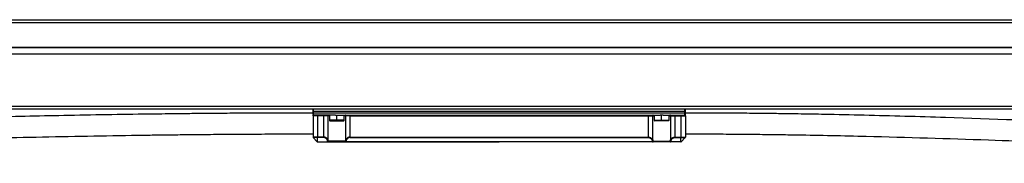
# Model space of a CAD drawing. Header units: millimetres. Extents: x -531 to 2300, y 404 to 998.
# Tile 21 of 27: x 1639 to 1969, y 692 to 740. Entities that reach past the tile are written whole.
import ezdxf

# ---------------------------------------------------------------- set-up
doc = ezdxf.new("R2010")
doc.units = ezdxf.units.MM

# ---------------------------------------------------------------- blocks, each defined once
blk = doc.blocks.new('Drawing View6')
at = {"color": 7, "linetype": 'Continuous', "lineweight": 25}
for p, q in [((-554.3, 33.91), (440.7, 33.91)), ((-551.8, 33.9), (438.2, 33.9)), ((438.2, 32.9), (-551.8, 32.9)), ((-551.8, 24.7), (438.2, 24.7)), ((438.2, 24.5), (-551.8, 24.5)), ((-551.8, 22.5), (438.2, 22.5)), ((438.2, 22.3), (-551.8, 22.3)), ((-551.8, 4.9), (438.2, 4.9)), ((307.75, 3.9), (-421.35, 3.9)), ((-119.3, 3.1), (-119.3, 3.7)), ((-119.1, 3.1), (-119.1, 3.9)), ((5.5, 3.1), (5.5, 3.9)), ((5.7, 3.1), (5.7, 3.7)), ((-119.3, 2.7), (-119.3, 3.1)), ((-119.1, 3.1), (-119.3, 3.1)), ((-119.3, 2.1), (-119.3, 2.7)), ((-119.1, 2.7), (-119.3, 2.7)), ((-119.3, 2.13), (-119.3, 1.75)), ((-117.8, 1.7), (-119.3, 1.7)), ((-119.3, 1.7), (-119.3, -5.52)), ((5.5, 3.1), (-119.1, 3.1)), ((-119.1, 2.7), (-119.1, 3.1)), ((-119.1, 1.9), (-119.1, 2.7)), ((-119.1, 2.7), (5.5, 2.7)), ((-111.8, 1.9), (-119.1, 1.9)), ((-117.8, 1.7), (-117.8, 1.9)), ((-115.73, 1.7), (-117.8, 1.7)), ((-117.8, 1.7), (-117.8, -5.52)), ((-115.73, 1.7), (-115.73, 1.9)), ((-114.28, 1.7), (-115.73, 1.7)), ((-115.73, 1.7), (-115.73, -5.52)), ((-114.28, 1.7), (-114.28, -6.46)), ((-113.8, 1.7), (-114.28, 1.7)), ((-113.8, 1.9), (-113.8, 0.2)), ((-111.3, 0.2), (-113.8, 0.2)), ((-113.6, 0), (-111.3, 0)), ((-111.8, 1.9), (-111.3, 1.9)), ((-111.3, 0.2), (-111.3, 1.9)), ((-111.3, 1.9), (-110.8, 1.9)), ((-111.3, 0), (-111.3, 0.2)), ((-108.8, 0.2), (-111.3, 0.2)), ((-111.3, 0), (-109, 0)), ((-110.8, 1.9), (-2.8, 1.9)), ((-108.8, 0.2), (-108.8, 1.9)), ((-108.32, 1.7), (-108.8, 1.7)), ((-106.87, 1.7), (-108.32, 1.7)), ((-108.32, -6.46), (-108.32, 1.7)), ((-106.87, 1.7), (-106.87, 1.9)), ((-106.87, 1.7), (-6.73, 1.7)), ((-106.87, -5.52), (-106.87, 1.7)), ((-6.73, 1.7), (-6.73, 1.9)), ((-6.73, 1.7), (-5.28, 1.7)), ((-6.73, -5.52), (-6.73, 1.7)), ((-5.28, -6.46), (-5.28, 1.7)), ((-5.28, 1.7), (-4.8, 1.7)), ((-4.8, 1.9), (-4.8, 0.2)), ((-4.8, 0.2), (-2.3, 0.2)), ((-2.3, 0), (-4.6, 0)), ((-2.3, 1.9), (-2.8, 1.9)), ((-1.8, 1.9), (-2.3, 1.9)), ((-2.3, 0.2), (-2.3, 1.9)), ((-2.3, 0), (-2.3, 0.2)), ((-2.3, 0.2), (0.2, 0.2)), ((0, 0), (-2.3, 0)), ((-1.8, 1.9), (5.5, 1.9)), ((0.2, 0.2), (0.2, 1.9)), ((0.2, 1.7), (0.68, 1.7)), ((0.68, 1.7), (2.13, 1.7)), ((0.68, 1.7), (0.68, -6.46)), ((2.13, 1.7), (2.13, 1.9)), ((2.13, 1.7), (4.2, 1.7)), ((2.13, 1.7), (2.13, -5.52)), ((4.2, 1.7), (4.2, 1.9)), ((4.2, 1.7), (5.7, 1.7)), ((4.2, 1.7), (4.2, -5.52)), ((5.5, 2.7), (5.5, 3.1)), ((5.5, 3.1), (5.7, 3.1)), ((5.5, 2.7), (5.7, 2.7)), ((5.5, 1.9), (5.5, 2.7)), ((5.7, 2.7), (5.7, 3.1)), ((5.7, 2.1), (5.7, 2.7)), ((5.7, 1.73), (5.7, 2.07)), ((5.7, 1.7), (5.7, -5.52)), ((-117.8, -5.52), (-119.3, -5.52)), ((-117.8, -5.66), (-119.24, -5.66)), ((-117.86, -7.04), (-119.24, -5.66)), ((-115.73, -5.52), (-117.8, -5.52)), ((-115.73, -5.66), (-117.8, -5.66)), ((-117.8, -7.04), (-117.8, -5.66)), ((-115.73, -5.52), (-115.73, -5.66)), ((-106.87, -5.52), (-106.87, -5.66)), ((-106.87, -5.52), (-6.73, -5.52)), ((-106.87, -5.66), (-6.73, -5.66)), ((-6.73, -5.52), (-6.73, -5.66)), ((2.13, -5.52), (2.13, -5.66)), ((2.13, -5.52), (4.2, -5.52)), ((2.13, -5.66), (4.2, -5.66)), ((4.2, -5.52), (5.7, -5.52)), ((4.2, -5.66), (5.64, -5.66)), ((4.2, -7.04), (4.2, -5.66)), ((4.26, -7.04), (5.64, -5.66)), ((-117.8, -7.04), (-114.32, -7.04)), ((-117.72, -7.1), (-114.32, -7.1)), ((-114.32, -7.1), (-114.32, -7.04)), ((-114.32, -7.1), (-108.28, -7.1)), ((-108.46, -6.9), (-114.14, -6.9)), ((-108.28, -7.04), (-56.8, -7.04)), ((-108.28, -7.04), (-108.28, -7.1)), ((-5.32, -7.1), (-108.28, -7.1)), ((-5.32, -7.04), (-56.8, -7.04)), ((-5.32, -7.04), (-5.32, -7.1)), ((0.72, -7.1), (-5.32, -7.1)), ((-5.14, -6.9), (0.54, -6.9)), ((4.2, -7.04), (0.72, -7.04)), ((0.72, -7.1), (0.72, -7.04)), ((4.12, -7.1), (0.72, -7.1))]:
    blk.add_line(p, q, dxfattribs=at)
at = {"color": 7, "linetype": 'Continuous', "lineweight": 25, "flags": 128}
for points in [[(-117.8, -5.52), (-117.8, -5.54), (-117.8, -5.56), (-117.8, -5.58), (-117.8, -5.59), (-117.8, -5.61), (-117.8, -5.63), (-117.8, -5.64), (-117.8, -5.66)], [(4.2, -5.52), (4.2, -5.54), (4.2, -5.56), (4.2, -5.58), (4.2, -5.59), (4.2, -5.61), (4.2, -5.63), (4.2, -5.64), (4.2, -5.66)]]:
    blk.add_lwpolyline(points, dxfattribs=at)
at = {"color": 7, "linetype": 'Continuous', "lineweight": 25}
for centre, radius, start, end in [((-119.1, 3.7), 0.2, 90, 180), ((5.5, 3.7), 0.2, 0, 90), ((-119.1, 2.1), 0.2, 180, 270), ((-114.09, 1.7), 0.196, 91.1196, 181.0775), ((-113.6, 0.2), 0.2, 180, 270), ((-109, 0.2), 0.2, 270, 0), ((-108.51, 1.7), 0.196, 358.9225, 88.8804), ((-5.09, 1.7), 0.196, 91.1196, 181.0775), ((-4.6, 0.2), 0.2, 180, 270), ((0, 0.2), 0.2, 270, 0), ((0.49, 1.7), 0.196, 358.9225, 88.8804), ((5.5, 2.1), 0.2, 270, 0), ((-119.1, -5.52), 0.2, 180, 225), ((-114.49, -6.38), 0.226, 274.4185, 338.195), ((-108.11, -6.38), 0.226, 201.805, 265.5814), ((-5.49, -6.38), 0.226, 274.4186, 338.195), ((0.89, -6.38), 0.226, 201.805, 265.5815), ((5.5, -5.52), 0.2, 315, 0), ((-114.36, -6.79), 0.253, 280.4738, 334.9172), ((-114.33, -6.91), 0.192, 272.6978, 2.4319), ((-108.24, -6.79), 0.253, 205.0857, 259.5276), ((-108.27, -6.91), 0.192, 177.566, 267.3383), ((-5.36, -6.79), 0.253, 280.4724, 334.9143), ((-5.33, -6.91), 0.192, 272.6617, 2.434), ((0.76, -6.79), 0.253, 205.0828, 259.5262), ((0.73, -6.91), 0.192, 177.5681, 267.3022)]:
    blk.add_arc(centre, radius, start, end, dxfattribs=at)
for points, knots in [([(-119.3, 2.59), (-122.59, 2.59), (-128.87, 2.58), (-137.87, 2.55), (-145.99, 2.5), (-153.24, 2.44), (-159.63, 2.38), (-165.15, 2.32), (-170, 2.26), (-177.7, 2.16), (-188.67, 1.99), (-206.8, 1.67), (-228.89, 1.19), (-261.55, 0.36), (-300.95, -0.82), (-344.78, -2.28), (-386.34, -3.66), (-416.42, -4.66), (-433.44, -5.15), (-437.35, -5.26)], [0, 0, 0, 0, 0.030923, 0.059116, 0.084584, 0.107331, 0.127361, 0.144674, 0.159306, 0.173054, 0.217179, 0.262564, 0.344015, 0.42547, 0.570932, 0.716394, 0.839808, 0.963207, 1, 1, 1, 1]), ([(-119.3, 2.1), (-119.3, 2.09), (-119.3, 2.07), (-119.3, 2.04), (-119.29, 2.01), (-119.27, 1.97), (-119.25, 1.93), (-119.2, 1.88), (-119.16, 1.86), (-119.12, 1.84)], [0, 0, 0, 0, 0.131878, 0.24998, 0.358487, 0.463856, 0.574018, 0.696565, 1, 1, 1, 1]), ([(-119.3, 2.03), (-119.3, 2.02), (-119.3, 2.02), (-119.3, 2), (-119.3, 1.98), (-119.29, 1.94), (-119.29, 1.88), (-119.29, 1.8), (-119.28, 1.73), (-119.28, 1.69)], [0, 0, 0, 0, 0.077599, 0.15695, 0.245505, 0.351671, 0.48179, 0.636999, 1, 1, 1, 1]), ([(-119.3, 1.7), (-119.28, 1.75), (-119.26, 1.85), (-119.15, 1.89), (-119.1, 1.9)], [0, 0, 0, 0, 0.578362, 1, 1, 1, 1]), ([(-119.13, 1.88), (-119.14, 1.89), (-119.18, 1.91), (-119.21, 1.94), (-119.22, 1.94), (-119.23, 1.95)], [0, 0, 0, 0, 0.2648471, 0.6129003, 1, 1, 1, 1]), ([(5.7, 1.7), (5.68, 1.75), (5.66, 1.85), (5.55, 1.89), (5.5, 1.9)], [0, 0, 0, 0, 0.578362, 1, 1, 1, 1]), ([(5.52, 1.84), (5.56, 1.86), (5.6, 1.88), (5.65, 1.93), (5.67, 1.97), (5.69, 2.01), (5.7, 2.04), (5.7, 2.07), (5.7, 2.09), (5.7, 2.1)], [0, 0, 0, 0, 0.303435, 0.425982, 0.536144, 0.641513, 0.75002, 0.868122, 1, 1, 1, 1]), ([(5.63, 1.95), (5.62, 1.94), (5.61, 1.94), (5.58, 1.91), (5.54, 1.89), (5.53, 1.88)], [0, 0, 0, 0, 0.3871, 0.735153, 1, 1, 1, 1]), ([(5.68, 1.69), (5.68, 1.73), (5.69, 1.8), (5.69, 1.88), (5.69, 1.94), (5.7, 1.98), (5.7, 2), (5.7, 2.02), (5.7, 2.02), (5.7, 2.03)], [0, 0, 0, 0, 0.363001, 0.51821, 0.648329, 0.754495, 0.84305, 0.922401, 1, 1, 1, 1]), ([(323.75, -7.28), (323.67, -7.28), (319.67, -7.22), (311.84, -7.07), (290.41, -6.59), (260.69, -5.67), (222.66, -4.19), (182.8, -2.47), (139.62, -0.61), (104.02, 0.73), (79.36, 1.48), (65.78, 1.83), (55.46, 2.06), (48.43, 2.19), (44.41, 2.26), (39.92, 2.33), (34.69, 2.4), (28.63, 2.47), (21.73, 2.54), (14, 2.58), (8.56, 2.59), (5.7, 2.59)], [0, 0, 0, 0, 0.000772, 0.037584, 0.073688, 0.202625, 0.317757, 0.432894, 0.579432, 0.72596, 0.768941, 0.811911, 0.853953, 0.866043, 0.878062, 0.891847, 0.908243, 0.927252, 0.948878, 0.973125, 1, 1, 1, 1]), ([(-427.35, -11.97), (-421.15, -11.78), (-404.65, -11.28), (-377.9, -10.39), (-344.29, -9.26), (-307.91, -8.06), (-268.73, -6.85), (-236.85, -6), (-212.26, -5.45), (-195.1, -5.12), (-181.89, -4.9), (-172.6, -4.77), (-166.77, -4.7), (-160.13, -4.63), (-152.95, -4.56), (-145.3, -4.5), (-137.36, -4.45), (-128.61, -4.42), (-122.49, -4.41), (-119.3, -4.41)], [0, 0, 0, 0, 0.060277, 0.160381, 0.260493, 0.387916, 0.515341, 0.64276, 0.698821, 0.754871, 0.809721, 0.827375, 0.845155, 0.866386, 0.891899, 0.91495, 0.940648, 0.968997, 1, 1, 1, 1]), ([(-114.28, -6.46), (-114.35, -6.32), (-114.47, -6.06), (-114.82, -5.75), (-115.18, -5.59), (-115.49, -5.53), (-115.65, -5.52), (-115.73, -5.52)], [0, 0, 0, 0, 0.3083557, 0.5684143, 0.7806709, 0.89133, 1, 1, 1, 1]), ([(-114.48, -6.61), (-114.54, -6.45), (-114.65, -6.16), (-114.99, -5.86), (-115.36, -5.69), (-115.6, -5.67), (-115.73, -5.66)], [0, 0, 0, 0, 0.35113, 0.631954, 0.811632, 1, 1, 1, 1]), ([(-114.32, -7.04), (-114.35, -6.96), (-114.41, -6.82), (-114.46, -6.67), (-114.48, -6.61)], [0, 0, 0, 0, 0.5416, 1, 1, 1, 1]), ([(-114.14, -6.9), (-114.17, -6.82), (-114.22, -6.68), (-114.26, -6.53), (-114.28, -6.46)], [0, 0, 0, 0, 0.5416335, 1, 1, 1, 1]), ([(-108.32, -6.46), (-108.34, -6.55), (-108.38, -6.69), (-108.44, -6.84), (-108.46, -6.9)], [0, 0, 0, 0, 0.5533636, 1, 1, 1, 1]), ([(-106.87, -5.52), (-106.96, -5.52), (-107.15, -5.53), (-107.45, -5.61), (-107.72, -5.73), (-107.97, -5.92), (-108.19, -6.16), (-108.27, -6.36), (-108.32, -6.46)], [0, 0, 0, 0, 0.122874, 0.257007, 0.422444, 0.581313, 0.771502, 1, 1, 1, 1]), ([(-108.12, -6.61), (-108.15, -6.69), (-108.19, -6.83), (-108.25, -6.98), (-108.28, -7.04)], [0, 0, 0, 0, 0.553211, 1, 1, 1, 1]), ([(-106.87, -5.66), (-106.95, -5.66), (-107.12, -5.67), (-107.37, -5.75), (-107.61, -5.88), (-107.83, -6.06), (-108.02, -6.31), (-108.09, -6.5), (-108.12, -6.61)], [0, 0, 0, 0, 0.118801, 0.249484, 0.412948, 0.57232, 0.765551, 1, 1, 1, 1]), ([(-6.73, -5.52), (-6.64, -5.52), (-6.45, -5.53), (-6.15, -5.61), (-5.88, -5.73), (-5.63, -5.92), (-5.41, -6.16), (-5.33, -6.36), (-5.28, -6.46)], [0, 0, 0, 0, 0.122874, 0.257007, 0.422444, 0.581313, 0.771502, 1, 1, 1, 1]), ([(-6.73, -5.66), (-6.65, -5.66), (-6.48, -5.67), (-6.23, -5.75), (-5.99, -5.88), (-5.77, -6.06), (-5.58, -6.31), (-5.51, -6.5), (-5.48, -6.61)], [0, 0, 0, 0, 0.118801, 0.249484, 0.412948, 0.57232, 0.765551, 1, 1, 1, 1]), ([(-5.48, -6.61), (-5.45, -6.69), (-5.41, -6.83), (-5.35, -6.98), (-5.32, -7.04)], [0, 0, 0, 0, 0.553211, 1, 1, 1, 1]), ([(-5.28, -6.46), (-5.26, -6.55), (-5.22, -6.69), (-5.16, -6.84), (-5.14, -6.9)], [0, 0, 0, 0, 0.5533636, 1, 1, 1, 1]), ([(0.54, -6.9), (0.57, -6.82), (0.62, -6.68), (0.66, -6.53), (0.68, -6.46)], [0, 0, 0, 0, 0.5416335, 1, 1, 1, 1]), ([(0.68, -6.46), (0.75, -6.32), (0.87, -6.06), (1.22, -5.75), (1.58, -5.59), (1.89, -5.53), (2.05, -5.52), (2.13, -5.52)], [0, 0, 0, 0, 0.3083557, 0.5684143, 0.7806709, 0.89133, 1, 1, 1, 1]), ([(0.72, -7.04), (0.75, -6.96), (0.81, -6.82), (0.86, -6.67), (0.88, -6.61)], [0, 0, 0, 0, 0.5416, 1, 1, 1, 1]), ([(0.88, -6.61), (0.94, -6.45), (1.05, -6.16), (1.39, -5.86), (1.76, -5.69), (2, -5.67), (2.13, -5.66)], [0, 0, 0, 0, 0.35113, 0.631954, 0.811632, 1, 1, 1, 1]), ([(5.7, -4.41), (8.86, -4.41), (14.81, -4.42), (23.15, -4.48), (30.42, -4.55), (36.96, -4.63), (45.01, -4.75), (54.81, -4.93), (76.24, -5.41), (105.96, -6.33), (144, -7.81), (183.86, -9.52), (227.04, -11.39), (262.64, -12.73), (287.3, -13.48), (300.88, -13.83), (311.2, -14.06), (318.23, -14.19), (321.35, -14.25), (323.19, -14.28), (323.75, -14.28)], [0, 0, 0, 0, 0.029743, 0.055888, 0.078442, 0.09816, 0.117384, 0.154205, 0.190311, 0.319251, 0.434387, 0.549528, 0.69607, 0.842604, 0.885585, 0.928558, 0.97061, 0.982702, 0.994717, 1, 1, 1, 1]), ([(-117.86, -7.04), (-117.85, -7.05), (-117.84, -7.06), (-117.83, -7.06), (-117.82, -7.07)], [0, 0, 0, 0, 0.673694, 1, 1, 1, 1]), ([(-117.86, -7.04), (-117.86, -7.04), (-117.86, -7.04), (-117.85, -7.04), (-117.84, -7.04), (-117.83, -7.04), (-117.81, -7.04), (-117.8, -7.04), (-117.8, -7.04)], [0, 0, 0, 0, 0.212417, 0.45003, 0.578681, 0.713341, 0.853842, 1, 1, 1, 1]), ([(-117.82, -7.07), (-117.82, -7.07), (-117.8, -7.08), (-117.78, -7.09), (-117.76, -7.09), (-117.76, -7.09)], [0, 0, 0, 0, 0.157666, 0.760165, 1, 1, 1, 1]), ([(-117.72, -7.1), (-117.74, -7.1), (-117.78, -7.09), (-117.81, -7.08), (-117.82, -7.07), (-117.82, -7.07)], [0, 0, 0, 0, 0.7130637, 0.9399915, 1, 1, 1, 1]), ([(-117.8, -7.04), (-117.8, -7.05), (-117.79, -7.06), (-117.78, -7.08), (-117.76, -7.09), (-117.73, -7.1), (-117.72, -7.1)], [0, 0, 0, 0, 0.215116, 0.339897, 0.471047, 1, 1, 1, 1]), ([(4.2, -7.04), (4.2, -7.05), (4.19, -7.06), (4.18, -7.08), (4.16, -7.09), (4.13, -7.1), (4.12, -7.1)], [0, 0, 0, 0, 0.215116, 0.339897, 0.471047, 1, 1, 1, 1]), ([(4.16, -7.09), (4.16, -7.09), (4.18, -7.09), (4.2, -7.08), (4.22, -7.07), (4.22, -7.07)], [0, 0, 0, 0, 0.239835, 0.842334, 1, 1, 1, 1]), ([(4.26, -7.04), (4.26, -7.04), (4.26, -7.04), (4.25, -7.04), (4.24, -7.04), (4.23, -7.04), (4.21, -7.04), (4.2, -7.04), (4.2, -7.04)], [0, 0, 0, 0, 0.212417, 0.45003, 0.578681, 0.713341, 0.853842, 1, 1, 1, 1]), ([(4.22, -7.07), (4.23, -7.06), (4.24, -7.06), (4.25, -7.05), (4.26, -7.04)], [0, 0, 0, 0, 0.3263064, 1, 1, 1, 1]), ([(4.22, -7.07), (4.23, -7.07), (4.24, -7.06), (4.25, -7.05), (4.26, -7.04)], [0, 0, 0, 0, 0.169835, 1, 1, 1, 1])]:
    blk.add_open_spline(points, degree=3, knots=knots, dxfattribs=at)

msp = doc.modelspace()

# ---------------------------------------------------------------- block references
at = {"color": 7, "linetype": 'Continuous', "lineweight": 25}
msp.add_blockref('Drawing View6', (1856.39, 705.99), dxfattribs=at)

doc.saveas('drawing.dxf')
